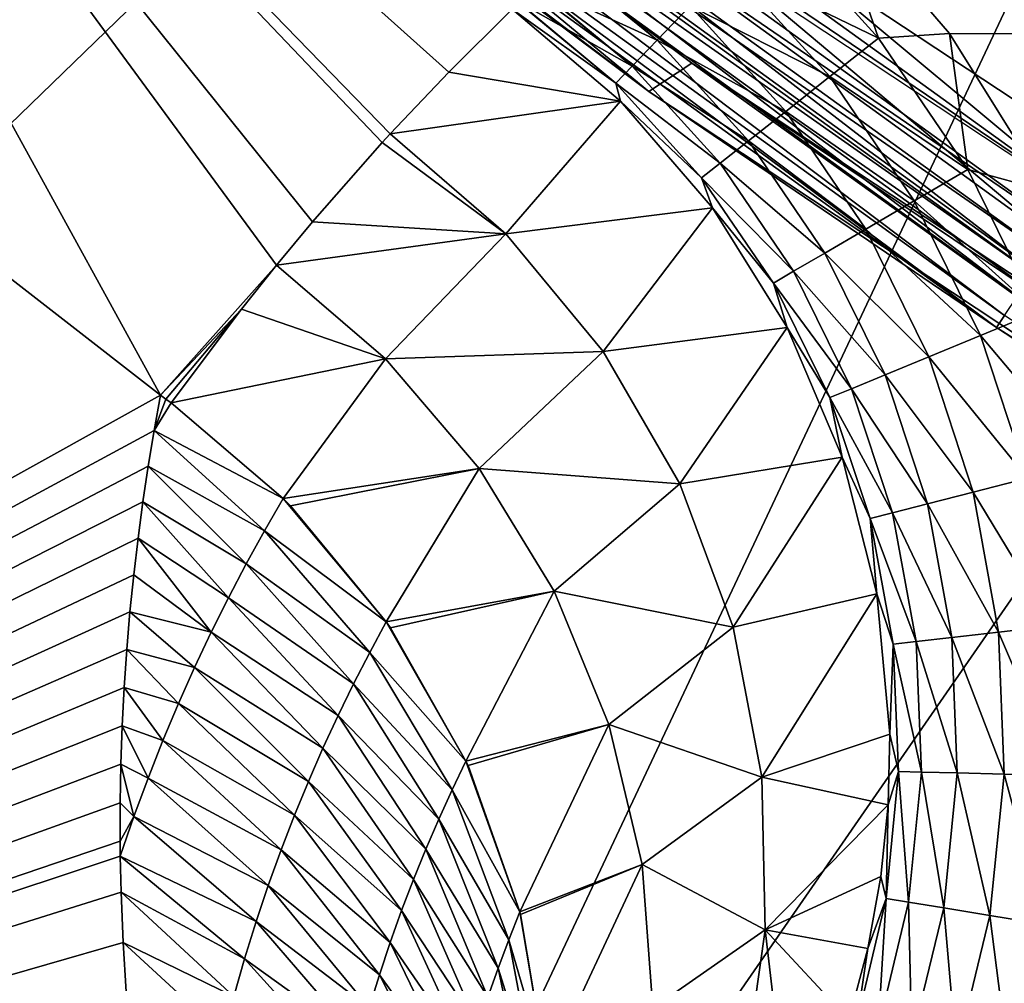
# Model space of a CAD drawing. Header units: millimetres. Extents: x -43.6 to 43.6, y -43.6 to 43.6.
# Tile 15 of 256: x -19.8 to -18.2, y -27.9 to -26.3. Entities that reach past the tile are written whole.
import ezdxf

# ---------------------------------------------------------------- set-up
doc = ezdxf.new("R2010")
doc.units = ezdxf.units.MM
doc.header["$LTSCALE"] = 52.148148
for name, color, linetype in [('151', 7, 'CONTINUOUS'), ('154', 7, 'CONTINUOUS'), ('157', 7, 'CONTINUOUS'), ('176', 7, 'CONTINUOUS'), ('31', 7, 'CONTINUOUS'), ('406', 7, 'CONTINUOUS'), ('407', 7, 'CONTINUOUS'), ('421', 7, 'CONTINUOUS'), ('69', 7, 'CONTINUOUS'), ('84', 7, 'CONTINUOUS'), ('95', 7, 'CONTINUOUS')]:
    doc.layers.add(name, color=color, linetype=linetype)

msp = doc.modelspace()

# ---------------------------------------------------------------- linework, layer by layer
at = {"layer": '151', "linetype": 'Continuous'}
for points in [[(-21.2868, -25.5995, 10.719), (-19.5865, -26.9227, 10.7187), (-22.9876, -28.8139, 23.9303), (-21.2868, -25.5995, 10.719)], [(-19.5865, -26.9227, 10.7187), (-19.5974, -26.9824, 10.9214), (-22.9876, -28.8139, 23.9303), (-19.5865, -26.9227, 10.7187)], [(-19.5974, -26.9824, 10.9214), (-19.6074, -27.0428, 11.1242), (-22.9876, -28.8139, 23.9303), (-19.5974, -26.9824, 10.9214)], [(-19.6074, -27.0428, 11.1242), (-19.6166, -27.1038, 11.327), (-22.9876, -28.8139, 23.9303), (-19.6074, -27.0428, 11.1242)], [(-19.6166, -27.1038, 11.327), (-19.6248, -27.1654, 11.5297), (-22.9876, -28.8139, 23.9303), (-19.6166, -27.1038, 11.327)], [(-19.6248, -27.1654, 11.5297), (-19.6321, -27.2276, 11.7325), (-22.9876, -28.8139, 23.9303), (-19.6248, -27.1654, 11.5297)], [(-19.6321, -27.2276, 11.7325), (-19.6385, -27.2906, 11.9358), (-22.9876, -28.8139, 23.9303), (-19.6321, -27.2276, 11.7325)], [(-19.6385, -27.2906, 11.9358), (-19.6439, -27.3544, 12.1394), (-22.9876, -28.8139, 23.9303), (-19.6385, -27.2906, 11.9358)], [(-19.6439, -27.3544, 12.1394), (-19.6484, -27.4188, 12.3427), (-22.9876, -28.8139, 23.9303), (-19.6439, -27.3544, 12.1394)], [(-19.6484, -27.4188, 12.3427), (-19.6517, -27.4838, 12.5456), (-22.9876, -28.8139, 23.9303), (-19.6484, -27.4188, 12.3427)], [(-19.6517, -27.4838, 12.5456), (-19.654, -27.5492, 12.7478), (-22.9876, -28.8139, 23.9303), (-19.6517, -27.4838, 12.5456)], [(-19.654, -27.5492, 12.7478), (-19.6552, -27.6146, 12.9475), (-22.9876, -28.8139, 23.9303), (-19.654, -27.5492, 12.7478)], [(-19.6552, -27.6146, 12.9475), (-19.6553, -27.68, 13.1452), (-22.9876, -28.8139, 23.9303), (-19.6552, -27.6146, 12.9475)], [(-19.6553, -27.68, 13.1452), (-19.655, -27.7052, 13.2207), (-22.9876, -28.8139, 23.9303), (-19.6553, -27.68, 13.1452)], [(-19.655, -27.7052, 13.2207), (-19.6537, -27.7667, 13.4038), (-22.9876, -28.8139, 23.9303), (-19.655, -27.7052, 13.2207)], [(-19.6537, -27.7667, 13.4038), (-19.6502, -27.852, 13.6544), (-22.9876, -28.8139, 23.9303), (-19.6537, -27.7667, 13.4038)], [(-19.6502, -27.852, 13.6544), (-19.645, -27.9358, 13.897), (-22.9876, -28.8139, 23.9303), (-19.6502, -27.852, 13.6544)]]:
    msp.add_3dface(points, dxfattribs=at)
at = {"layer": '154', "color": 2, "linetype": 'Continuous'}
for points in [[(-20.159, -20.9026, 2.3697), (-23.3229, -26.631, 25.9303), (-19.3828, -21.6242, 2.3697), (-20.159, -20.9026, 2.3697)], [(-19.3828, -21.6242, 2.3697), (-23.3229, -26.631, 25.9303), (-18.5805, -22.3173, 2.3697), (-19.3828, -21.6242, 2.3697)], [(-23.3229, -26.631, 25.9303), (-21.5317, -28.099, 25.9303), (-18.5805, -22.3173, 2.3697), (-23.3229, -26.631, 25.9303)], [(-18.5805, -22.3173, 2.3697), (-21.5317, -28.099, 25.9303), (-17.7534, -22.9808, 2.3697), (-18.5805, -22.3173, 2.3697)], [(-17.7534, -22.9808, 2.3697), (-21.5317, -28.099, 25.9303), (-16.9026, -23.6137, 2.3697), (-17.7534, -22.9808, 2.3697)], [(-21.5317, -28.099, 25.9303), (-19.6484, -29.4468, 25.9303), (-16.9026, -23.6137, 2.3697), (-21.5317, -28.099, 25.9303)], [(-16.9026, -23.6137, 2.3697), (-19.6484, -29.4468, 25.9303), (-16.0293, -24.215, 2.3697), (-16.9026, -23.6137, 2.3697)], [(-19.6484, -29.4468, 25.9303), (-17.6817, -30.668, 25.9303), (-16.0293, -24.215, 2.3697), (-19.6484, -29.4468, 25.9303)]]:
    msp.add_3dface(points, dxfattribs=at)
at = {"layer": '157', "color": 1, "linetype": 'Continuous'}
for points in [[(-18.7459, -25.0412, -15), (-16.9117, -26.3148, -15), (-18.6966, -25.8622, -15), (-18.7459, -25.0412, -15)], [(-18.6966, -25.8622, -15), (-16.9117, -26.3148, -15), (-18.4536, -26.0684, -15), (-18.6966, -25.8622, -15)], [(-18.4536, -26.0684, -15), (-16.9117, -26.3148, -15), (-18.2466, -26.3084, -15), (-18.4536, -26.0684, -15)], [(-18.2466, -26.3084, -15), (-16.9117, -26.3148, -15), (-18.0794, -26.5769, -15), (-18.2466, -26.3084, -15)]]:
    msp.add_3dface(points, dxfattribs=at)
at = {"layer": '176', "linetype": 'Continuous'}
for points in [[(-19.5865, -26.9227, 10.7187), (-21.2868, -25.5995, 10.719), (-20.6542, -24.9792, -14.5174), (-19.5865, -26.9227, 10.7187)], [(-19.5865, -26.9227, 10.7187), (-20.6542, -24.9792, -14.5174), (-19.3897, -26.7015, 2.2802), (-19.5865, -26.9227, 10.7187)], [(-19.3287, -26.6282, -0.443), (-19.3897, -26.7015, 2.2802), (-20.6542, -24.9792, -14.5174), (-19.3287, -26.6282, -0.443)], [(-19.2105, -26.4936, -5.5517), (-19.3287, -26.6282, -0.443), (-20.6542, -24.9792, -14.5174), (-19.2105, -26.4936, -5.5517)], [(-19.1965, -26.4785, -6.1364), (-19.2105, -26.4936, -5.5517), (-20.6542, -24.9792, -14.5174), (-19.1965, -26.4785, -6.1364)], [(-19.0971, -26.3737, -10.2365), (-19.1965, -26.4785, -6.1364), (-20.6542, -24.9792, -14.5174), (-19.0971, -26.3737, -10.2365)], [(-18.9894, -26.2671, -14.5174), (-19.0971, -26.3737, -10.2365), (-20.6542, -24.9792, -14.5174), (-18.9894, -26.2671, -14.5174)], [(-19.3897, -26.7015, 2.2802), (-19.4494, -26.7765, 5.024), (-19.5865, -26.9227, 10.7187), (-19.3897, -26.7015, 2.2802)], [(-19.5775, -26.9292, 10.7185), (-19.5865, -26.9227, 10.7187), (-19.4494, -26.7765, 5.024), (-19.5775, -26.9292, 10.7185)], [(-19.5686, -26.9357, 10.7179), (-19.5775, -26.9292, 10.7185), (-19.4494, -26.7765, 5.024), (-19.5686, -26.9357, 10.7179)]]:
    msp.add_3dface(points, dxfattribs=at)
at = {"layer": '31', "color": 40, "linetype": 'Continuous', "true_color": 0xffde00}
msp.add_3dface([(-18.5395, -26.1547, -20.2), (-17.523, -21.9727, -20.2), (-16.7668, -27.325, -20.2), (-18.5395, -26.1547, -20.2)], dxfattribs=at)
at = {"layer": '406', "linetype": 'Continuous'}
for points in [[(-19.5974, -26.9824, 10.9214), (-19.5865, -26.9227, 10.7187), (-19.5775, -26.9292, 10.7185), (-19.5974, -26.9824, 10.9214)], [(-19.5974, -26.9824, 10.9214), (-19.5775, -26.9292, 10.7185), (-19.5686, -26.9357, 10.7179), (-19.5974, -26.9824, 10.9214)], [(-19.5974, -26.9824, 10.9214), (-19.5686, -26.9357, 10.7179), (-19.3783, -27.098, 10.6984), (-19.5974, -26.9824, 10.9214)], [(-19.6074, -27.0428, 11.1242), (-19.5974, -26.9824, 10.9214), (-19.4102, -27.1531, 10.9506), (-19.6074, -27.0428, 11.1242)], [(-19.4102, -27.1531, 10.9506), (-19.5974, -26.9824, 10.9214), (-19.3783, -27.098, 10.6984), (-19.4102, -27.1531, 10.9506)], [(-19.6166, -27.1038, 11.327), (-19.6074, -27.0428, 11.1242), (-19.4412, -27.2092, 11.2026), (-19.6166, -27.1038, 11.327)], [(-19.4412, -27.2092, 11.2026), (-19.6074, -27.0428, 11.1242), (-19.4102, -27.1531, 10.9506), (-19.4412, -27.2092, 11.2026)], [(-19.6248, -27.1654, 11.5297), (-19.6166, -27.1038, 11.327), (-19.4714, -27.2666, 11.4547), (-19.6248, -27.1654, 11.5297)], [(-19.4714, -27.2666, 11.4547), (-19.6166, -27.1038, 11.327), (-19.4412, -27.2092, 11.2026), (-19.4714, -27.2666, 11.4547)], [(-19.4102, -27.1531, 10.9506), (-19.3783, -27.098, 10.6984), (-19.2033, -27.3076, 10.6707), (-19.4102, -27.1531, 10.9506)], [(-19.2033, -27.3076, 10.6707), (-19.3783, -27.098, 10.6984), (-19.366, -27.1105, 10.6968), (-19.2033, -27.3076, 10.6707)], [(-19.4412, -27.2092, 11.2026), (-19.4102, -27.1531, 10.9506), (-19.2314, -27.3595, 10.9242), (-19.4412, -27.2092, 11.2026)], [(-19.2314, -27.3595, 10.9242), (-19.4102, -27.1531, 10.9506), (-19.2033, -27.3076, 10.6707), (-19.2314, -27.3595, 10.9242)], [(-19.6321, -27.2276, 11.7325), (-19.6248, -27.1654, 11.5297), (-19.5006, -27.3252, 11.7068), (-19.6321, -27.2276, 11.7325)], [(-19.5006, -27.3252, 11.7068), (-19.6248, -27.1654, 11.5297), (-19.4714, -27.2666, 11.4547), (-19.5006, -27.3252, 11.7068)], [(-19.4714, -27.2666, 11.4547), (-19.4412, -27.2092, 11.2026), (-19.2588, -27.4125, 11.1776), (-19.4714, -27.2666, 11.4547)], [(-19.2588, -27.4125, 11.1776), (-19.4412, -27.2092, 11.2026), (-19.2314, -27.3595, 10.9242), (-19.2588, -27.4125, 11.1776)], [(-19.6385, -27.2906, 11.9358), (-19.6321, -27.2276, 11.7325), (-19.5006, -27.3252, 11.7068), (-19.6385, -27.2906, 11.9358)], [(-19.5006, -27.3252, 11.7068), (-19.4714, -27.2666, 11.4547), (-19.2852, -27.4667, 11.4309), (-19.5006, -27.3252, 11.7068)], [(-19.2852, -27.4667, 11.4309), (-19.4714, -27.2666, 11.4547), (-19.2588, -27.4125, 11.1776), (-19.2852, -27.4667, 11.4309)], [(-19.6439, -27.3544, 12.1394), (-19.6385, -27.2906, 11.9358), (-19.5289, -27.3851, 11.9589), (-19.6439, -27.3544, 12.1394)], [(-19.5289, -27.3851, 11.9589), (-19.6385, -27.2906, 11.9358), (-19.5006, -27.3252, 11.7068), (-19.5289, -27.3851, 11.9589)], [(-19.2314, -27.3595, 10.9242), (-19.2033, -27.3076, 10.6707), (-19.068, -27.5439, 10.6373), (-19.2314, -27.3595, 10.9242)], [(-19.068, -27.5439, 10.6373), (-19.2033, -27.3076, 10.6707), (-19.1962, -27.3178, 10.6693), (-19.068, -27.5439, 10.6373)], [(-19.5289, -27.3851, 11.9589), (-19.5006, -27.3252, 11.7068), (-19.3108, -27.5219, 11.6843), (-19.5289, -27.3851, 11.9589)], [(-19.3108, -27.5219, 11.6843), (-19.5006, -27.3252, 11.7068), (-19.2852, -27.4667, 11.4309), (-19.3108, -27.5219, 11.6843)], [(-19.6484, -27.4188, 12.3427), (-19.6439, -27.3544, 12.1394), (-19.5563, -27.4463, 12.2111), (-19.6484, -27.4188, 12.3427)], [(-19.5563, -27.4463, 12.2111), (-19.6439, -27.3544, 12.1394), (-19.5289, -27.3851, 11.9589), (-19.5563, -27.4463, 12.2111)], [(-19.2588, -27.4125, 11.1776), (-19.2314, -27.3595, 10.9242), (-19.0915, -27.5928, 10.8883), (-19.2588, -27.4125, 11.1776)], [(-19.0915, -27.5928, 10.8883), (-19.2314, -27.3595, 10.9242), (-19.068, -27.5439, 10.6373), (-19.0915, -27.5928, 10.8883)], [(-19.5563, -27.4463, 12.2111), (-19.5289, -27.3851, 11.9589), (-19.3355, -27.5784, 11.9376), (-19.5563, -27.4463, 12.2111)], [(-19.3355, -27.5784, 11.9376), (-19.5289, -27.3851, 11.9589), (-19.3108, -27.5219, 11.6843), (-19.3355, -27.5784, 11.9376)], [(-19.6517, -27.4838, 12.5456), (-19.6484, -27.4188, 12.3427), (-19.5826, -27.5088, 12.4633), (-19.6517, -27.4838, 12.5456)], [(-19.5826, -27.5088, 12.4633), (-19.6484, -27.4188, 12.3427), (-19.5563, -27.4463, 12.2111), (-19.5826, -27.5088, 12.4633)], [(-19.2852, -27.4667, 11.4309), (-19.2588, -27.4125, 11.1776), (-19.1142, -27.6426, 11.1393), (-19.2852, -27.4667, 11.4309)], [(-19.1142, -27.6426, 11.1393), (-19.2588, -27.4125, 11.1776), (-19.0915, -27.5928, 10.8883), (-19.1142, -27.6426, 11.1393)], [(-19.5826, -27.5088, 12.4633), (-19.5563, -27.4463, 12.2111), (-19.3593, -27.636, 12.1909), (-19.5826, -27.5088, 12.4633)], [(-19.3593, -27.636, 12.1909), (-19.5563, -27.4463, 12.2111), (-19.3355, -27.5784, 11.9376), (-19.3593, -27.636, 12.1909)], [(-19.3108, -27.5219, 11.6843), (-19.2852, -27.4667, 11.4309), (-19.1361, -27.6933, 11.3901), (-19.3108, -27.5219, 11.6843)], [(-19.1361, -27.6933, 11.3901), (-19.2852, -27.4667, 11.4309), (-19.1142, -27.6426, 11.1393), (-19.1361, -27.6933, 11.3901)], [(-19.654, -27.5492, 12.7478), (-19.6517, -27.4838, 12.5456), (-19.6079, -27.5727, 12.7155), (-19.654, -27.5492, 12.7478)], [(-19.6079, -27.5727, 12.7155), (-19.6517, -27.4838, 12.5456), (-19.5826, -27.5088, 12.4633), (-19.6079, -27.5727, 12.7155)], [(-19.6079, -27.5727, 12.7155), (-19.5826, -27.5088, 12.4633), (-19.382, -27.6949, 12.4442), (-19.6079, -27.5727, 12.7155)], [(-19.382, -27.6949, 12.4442), (-19.5826, -27.5088, 12.4633), (-19.3593, -27.636, 12.1909), (-19.382, -27.6949, 12.4442)], [(-19.3355, -27.5784, 11.9376), (-19.3108, -27.5219, 11.6843), (-19.1572, -27.7451, 11.641), (-19.3355, -27.5784, 11.9376)], [(-19.1572, -27.7451, 11.641), (-19.3108, -27.5219, 11.6843), (-19.1361, -27.6933, 11.3901), (-19.1572, -27.7451, 11.641)], [(-19.6552, -27.6146, 12.9475), (-19.654, -27.5492, 12.7478), (-19.632, -27.6381, 12.9677), (-19.6552, -27.6146, 12.9475)], [(-19.632, -27.6381, 12.9677), (-19.654, -27.5492, 12.7478), (-19.6079, -27.5727, 12.7155), (-19.632, -27.6381, 12.9677)], [(-19.0915, -27.5928, 10.8883), (-19.068, -27.5439, 10.6373), (-18.9763, -27.7997, 10.5992), (-19.0915, -27.5928, 10.8883)], [(-18.9763, -27.7997, 10.5992), (-19.068, -27.5439, 10.6373), (-19.0645, -27.5514, 10.6362), (-18.9763, -27.7997, 10.5992)], [(-19.632, -27.6381, 12.9677), (-19.6079, -27.5727, 12.7155), (-19.4038, -27.7551, 12.6975), (-19.632, -27.6381, 12.9677)], [(-19.4038, -27.7551, 12.6975), (-19.6079, -27.5727, 12.7155), (-19.382, -27.6949, 12.4442), (-19.4038, -27.7551, 12.6975)], [(-19.3593, -27.636, 12.1909), (-19.3355, -27.5784, 11.9376), (-19.1774, -27.7979, 11.8917), (-19.3593, -27.636, 12.1909)], [(-19.1774, -27.7979, 11.8917), (-19.3355, -27.5784, 11.9376), (-19.1572, -27.7451, 11.641), (-19.1774, -27.7979, 11.8917)], [(-19.1142, -27.6426, 11.1393), (-19.0915, -27.5928, 10.8883), (-18.9953, -27.8473, 10.853), (-19.1142, -27.6426, 11.1393)], [(-18.9953, -27.8473, 10.853), (-19.0915, -27.5928, 10.8883), (-18.9763, -27.7997, 10.5992), (-18.9953, -27.8473, 10.853)], [(-19.6553, -27.68, 13.1452), (-19.6552, -27.6146, 12.9475), (-19.632, -27.6381, 12.9677), (-19.6553, -27.68, 13.1452)], [(-19.655, -27.7052, 13.2207), (-19.6553, -27.68, 13.1452), (-19.632, -27.6381, 12.9677), (-19.655, -27.7052, 13.2207)], [(-19.655, -27.7052, 13.2207), (-19.632, -27.6381, 12.9677), (-19.4244, -27.8166, 12.9507), (-19.655, -27.7052, 13.2207)], [(-19.4244, -27.8166, 12.9507), (-19.632, -27.6381, 12.9677), (-19.4038, -27.7551, 12.6975), (-19.4244, -27.8166, 12.9507)], [(-19.382, -27.6949, 12.4442), (-19.3593, -27.636, 12.1909), (-19.1966, -27.8518, 12.1425), (-19.382, -27.6949, 12.4442)], [(-19.1966, -27.8518, 12.1425), (-19.3593, -27.636, 12.1909), (-19.1774, -27.7979, 11.8917), (-19.1966, -27.8518, 12.1425)], [(-19.1361, -27.6933, 11.3901), (-19.1142, -27.6426, 11.1393), (-19.0134, -27.8957, 11.1067), (-19.1361, -27.6933, 11.3901)], [(-19.0134, -27.8957, 11.1067), (-19.1142, -27.6426, 11.1393), (-18.9953, -27.8473, 10.853), (-19.0134, -27.8957, 11.1067)], [(-19.6537, -27.7667, 13.4038), (-19.655, -27.7052, 13.2207), (-19.4439, -27.8795, 13.204), (-19.6537, -27.7667, 13.4038)], [(-19.4439, -27.8795, 13.204), (-19.655, -27.7052, 13.2207), (-19.4244, -27.8166, 12.9507), (-19.4439, -27.8795, 13.204)], [(-19.4038, -27.7551, 12.6975), (-19.382, -27.6949, 12.4442), (-19.215, -27.9068, 12.3931), (-19.4038, -27.7551, 12.6975)], [(-19.215, -27.9068, 12.3931), (-19.382, -27.6949, 12.4442), (-19.1966, -27.8518, 12.1425), (-19.215, -27.9068, 12.3931)], [(-19.1572, -27.7451, 11.641), (-19.1361, -27.6933, 11.3901), (-19.0307, -27.9451, 11.3603), (-19.1572, -27.7451, 11.641)], [(-19.0307, -27.9451, 11.3603), (-19.1361, -27.6933, 11.3901), (-19.0134, -27.8957, 11.1067), (-19.0307, -27.9451, 11.3603)], [(-19.4244, -27.8166, 12.9507), (-19.4038, -27.7551, 12.6975), (-19.2323, -27.9629, 12.6437), (-19.4244, -27.8166, 12.9507)], [(-19.2323, -27.9629, 12.6437), (-19.4038, -27.7551, 12.6975), (-19.215, -27.9068, 12.3931), (-19.2323, -27.9629, 12.6437)], [(-19.1774, -27.7979, 11.8917), (-19.1572, -27.7451, 11.641), (-19.0471, -27.9953, 11.6138), (-19.1774, -27.7979, 11.8917)], [(-19.0471, -27.9953, 11.6138), (-19.1572, -27.7451, 11.641), (-19.0307, -27.9451, 11.3603), (-19.0471, -27.9953, 11.6138)], [(-19.6502, -27.852, 13.6544), (-19.6537, -27.7667, 13.4038), (-19.4623, -27.9438, 13.4572), (-19.6502, -27.852, 13.6544)], [(-19.4623, -27.9438, 13.4572), (-19.6537, -27.7667, 13.4038), (-19.4439, -27.8795, 13.204), (-19.4623, -27.9438, 13.4572)], [(-19.1966, -27.8518, 12.1425), (-19.1774, -27.7979, 11.8917), (-19.0627, -28.0465, 11.8672), (-19.1966, -27.8518, 12.1425)], [(-19.0627, -28.0465, 11.8672), (-19.1774, -27.7979, 11.8917), (-19.0471, -27.9953, 11.6138), (-19.0627, -28.0465, 11.8672)], [(-18.9953, -27.8473, 10.853), (-18.9763, -27.7997, 10.5992), (-18.931, -28.067, 10.5575), (-18.9953, -27.8473, 10.853)], [(-18.931, -28.067, 10.5575), (-18.9763, -27.7997, 10.5992), (-18.9751, -27.8044, 10.5985), (-18.931, -28.067, 10.5575)], [(-19.4439, -27.8795, 13.204), (-19.4244, -27.8166, 12.9507), (-19.2486, -28.0201, 12.8942), (-19.4439, -27.8795, 13.204)], [(-19.2486, -28.0201, 12.8942), (-19.4244, -27.8166, 12.9507), (-19.2323, -27.9629, 12.6437), (-19.2486, -28.0201, 12.8942)], [(-19.645, -27.9358, 13.897), (-19.6502, -27.852, 13.6544), (-19.4793, -28.0096, 13.7104), (-19.645, -27.9358, 13.897)], [(-19.4793, -28.0096, 13.7104), (-19.6502, -27.852, 13.6544), (-19.4623, -27.9438, 13.4572), (-19.4793, -28.0096, 13.7104)], [(-19.215, -27.9068, 12.3931), (-19.1966, -27.8518, 12.1425), (-19.0772, -28.0986, 12.1205), (-19.215, -27.9068, 12.3931)], [(-19.0772, -28.0986, 12.1205), (-19.1966, -27.8518, 12.1425), (-19.0627, -28.0465, 11.8672), (-19.0772, -28.0986, 12.1205)], [(-19.0134, -27.8957, 11.1067), (-18.9953, -27.8473, 10.853), (-18.9449, -28.1139, 10.8122), (-19.0134, -27.8957, 11.1067)], [(-18.9449, -28.1139, 10.8122), (-18.9953, -27.8473, 10.853), (-18.931, -28.067, 10.5575), (-18.9449, -28.1139, 10.8122)], [(-19.4623, -27.9438, 13.4572), (-19.4439, -27.8795, 13.204), (-19.2639, -28.0786, 13.1447), (-19.4623, -27.9438, 13.4572)], [(-19.2639, -28.0786, 13.1447), (-19.4439, -27.8795, 13.204), (-19.2486, -28.0201, 12.8942), (-19.2639, -28.0786, 13.1447)], [(-19.2323, -27.9629, 12.6437), (-19.215, -27.9068, 12.3931), (-19.0909, -28.1518, 12.3736), (-19.2323, -27.9629, 12.6437)], [(-19.0909, -28.1518, 12.3736), (-19.215, -27.9068, 12.3931), (-19.0772, -28.0986, 12.1205), (-19.0909, -28.1518, 12.3736)], [(-19.0307, -27.9451, 11.3603), (-19.0134, -27.8957, 11.1067), (-18.958, -28.1615, 11.0667), (-19.0307, -27.9451, 11.3603)], [(-18.958, -28.1615, 11.0667), (-19.0134, -27.8957, 11.1067), (-18.9449, -28.1139, 10.8122), (-18.958, -28.1615, 11.0667)]]:
    msp.add_3dface(points, dxfattribs=at)
at = {"layer": '407', "linetype": 'Continuous'}
for points in [[(-19.0971, -26.3737, -10.2365), (-18.9894, -26.2671, -14.5174), (-18.8056, -26.4231, -14.5178), (-19.0971, -26.3737, -10.2365)], [(-19.1965, -26.4785, -6.1364), (-19.0971, -26.3737, -10.2365), (-18.8056, -26.4231, -14.5178), (-19.1965, -26.4785, -6.1364)], [(-19.0004, -26.6484, -6.1146), (-19.1965, -26.4785, -6.1364), (-18.8056, -26.4231, -14.5178), (-19.0004, -26.6484, -6.1146)], [(-18.6491, -26.6045, -14.5176), (-19.0004, -26.6484, -6.1146), (-18.8056, -26.4231, -14.5178), (-18.6491, -26.6045, -14.5176)], [(-19.2105, -26.4936, -5.5517), (-19.1965, -26.4785, -6.1364), (-19.0004, -26.6484, -6.1146), (-19.2105, -26.4936, -5.5517)], [(-19.3287, -26.6282, -0.443), (-19.2105, -26.4936, -5.5517), (-19.0004, -26.6484, -6.1146), (-19.3287, -26.6282, -0.443)], [(-18.8348, -26.8483, -6.1158), (-19.0004, -26.6484, -6.1146), (-18.6491, -26.6045, -14.5176), (-18.8348, -26.8483, -6.1158)], [(-18.5227, -26.8076, -14.5171), (-18.8348, -26.8483, -6.1158), (-18.6491, -26.6045, -14.5176), (-18.5227, -26.8076, -14.5171)], [(-19.3897, -26.7015, 2.2802), (-19.3287, -26.6282, -0.443), (-19.0004, -26.6484, -6.1146), (-19.3897, -26.7015, 2.2802)], [(-19.3897, -26.7015, 2.2802), (-19.0004, -26.6484, -6.1146), (-19.2045, -26.8608, 2.3055), (-19.3897, -26.7015, 2.2802)], [(-19.0004, -26.6484, -6.1146), (-18.8348, -26.8483, -6.1158), (-19.2045, -26.8608, 2.3055), (-19.0004, -26.6484, -6.1146)], [(-19.4494, -26.7765, 5.024), (-19.3897, -26.7015, 2.2802), (-19.2045, -26.8608, 2.3055), (-19.4494, -26.7765, 5.024)], [(-19.5686, -26.9357, 10.7179), (-19.4494, -26.7765, 5.024), (-19.2045, -26.8608, 2.3055), (-19.5686, -26.9357, 10.7179)], [(-18.7048, -27.073, -6.1185), (-18.8348, -26.8483, -6.1158), (-18.5227, -26.8076, -14.5171), (-18.7048, -27.073, -6.1185)], [(-18.429, -27.0278, -14.5161), (-18.7048, -27.073, -6.1185), (-18.5227, -26.8076, -14.5171), (-18.429, -27.0278, -14.5161)], [(-18.8348, -26.8483, -6.1158), (-19.0458, -27.0469, 2.304), (-19.2045, -26.8608, 2.3055), (-18.8348, -26.8483, -6.1158)], [(-18.8348, -26.8483, -6.1158), (-18.7048, -27.073, -6.1185), (-19.0458, -27.0469, 2.304), (-18.8348, -26.8483, -6.1158)], [(-19.3783, -27.098, 10.6984), (-19.5686, -26.9357, 10.7179), (-19.2045, -26.8608, 2.3055), (-19.3783, -27.098, 10.6984)], [(-19.0458, -27.0469, 2.304), (-19.3783, -27.098, 10.6984), (-19.2045, -26.8608, 2.3055), (-19.0458, -27.0469, 2.304)], [(-18.6141, -27.3163, -6.1226), (-18.7048, -27.073, -6.1185), (-18.429, -27.0278, -14.5161), (-18.6141, -27.3163, -6.1226)], [(-18.3704, -27.2597, -14.5148), (-18.6141, -27.3163, -6.1226), (-18.429, -27.0278, -14.5161), (-18.3704, -27.2597, -14.5148)], [(-19.366, -27.1105, 10.6968), (-19.3783, -27.098, 10.6984), (-19.0458, -27.0469, 2.304), (-19.366, -27.1105, 10.6968)], [(-19.2033, -27.3076, 10.6707), (-19.366, -27.1105, 10.6968), (-19.0458, -27.0469, 2.304), (-19.2033, -27.3076, 10.6707)], [(-18.9184, -27.2555, 2.3011), (-19.2033, -27.3076, 10.6707), (-19.0458, -27.0469, 2.304), (-18.9184, -27.2555, 2.3011)], [(-18.7048, -27.073, -6.1185), (-18.9184, -27.2555, 2.3011), (-19.0458, -27.0469, 2.304), (-18.7048, -27.073, -6.1185)], [(-18.7048, -27.073, -6.1185), (-18.6141, -27.3163, -6.1226), (-18.9184, -27.2555, 2.3011), (-18.7048, -27.073, -6.1185)], [(-19.1962, -27.3178, 10.6693), (-19.2033, -27.3076, 10.6707), (-18.9184, -27.2555, 2.3011), (-19.1962, -27.3178, 10.6693)], [(-19.068, -27.5439, 10.6373), (-19.1962, -27.3178, 10.6693), (-18.9184, -27.2555, 2.3011), (-19.068, -27.5439, 10.6373)], [(-18.8254, -27.4816, 2.2971), (-19.068, -27.5439, 10.6373), (-18.9184, -27.2555, 2.3011), (-18.8254, -27.4816, 2.2971)], [(-18.6141, -27.3163, -6.1226), (-18.8254, -27.4816, 2.2971), (-18.9184, -27.2555, 2.3011), (-18.6141, -27.3163, -6.1226)], [(-18.5653, -27.5712, -6.1279), (-18.6141, -27.3163, -6.1226), (-18.3704, -27.2597, -14.5148), (-18.5653, -27.5712, -6.1279)], [(-18.3481, -27.4983, -14.5131), (-18.5653, -27.5712, -6.1279), (-18.3704, -27.2597, -14.5148), (-18.3481, -27.4983, -14.5131)], [(-18.6141, -27.3163, -6.1226), (-18.5653, -27.5712, -6.1279), (-18.8254, -27.4816, 2.2971), (-18.6141, -27.3163, -6.1226)], [(-19.0645, -27.5514, 10.6362), (-19.068, -27.5439, 10.6373), (-18.8254, -27.4816, 2.2971), (-19.0645, -27.5514, 10.6362)], [(-18.9763, -27.7997, 10.5992), (-19.0645, -27.5514, 10.6362), (-18.8254, -27.4816, 2.2971), (-18.9763, -27.7997, 10.5992)], [(-18.769, -27.7195, 2.2919), (-18.9763, -27.7997, 10.5992), (-18.8254, -27.4816, 2.2971), (-18.769, -27.7195, 2.2919)], [(-18.5653, -27.5712, -6.1279), (-18.769, -27.7195, 2.2919), (-18.8254, -27.4816, 2.2971), (-18.5653, -27.5712, -6.1279)], [(-18.3509, -27.6181, -14.5122), (-18.5653, -27.5712, -6.1279), (-18.3481, -27.4983, -14.5131), (-18.3509, -27.6181, -14.5122)], [(-18.5653, -27.5712, -6.1279), (-18.5597, -27.8307, -6.1345), (-18.769, -27.7195, 2.2919), (-18.5653, -27.5712, -6.1279)], [(-18.5597, -27.8307, -6.1345), (-18.5653, -27.5712, -6.1279), (-18.3509, -27.6181, -14.5122), (-18.5597, -27.8307, -6.1345)], [(-18.3632, -27.7397, -14.5111), (-18.5597, -27.8307, -6.1345), (-18.3509, -27.6181, -14.5122), (-18.3632, -27.7397, -14.5111)], [(-18.9751, -27.8044, 10.5985), (-18.9763, -27.7997, 10.5992), (-18.769, -27.7195, 2.2919), (-18.9751, -27.8044, 10.5985)], [(-18.931, -28.067, 10.5575), (-18.9751, -27.8044, 10.5985), (-18.769, -27.7195, 2.2919), (-18.931, -28.067, 10.5575)], [(-18.7508, -27.9633, 2.2857), (-18.931, -28.067, 10.5575), (-18.769, -27.7195, 2.2919), (-18.7508, -27.9633, 2.2857)], [(-18.5597, -27.8307, -6.1345), (-18.7508, -27.9633, 2.2857), (-18.769, -27.7195, 2.2919), (-18.5597, -27.8307, -6.1345)], [(-18.3856, -27.8623, -14.5099), (-18.5597, -27.8307, -6.1345), (-18.3632, -27.7397, -14.5111), (-18.3856, -27.8623, -14.5099)], [(-18.5597, -27.8307, -6.1345), (-18.5959, -28.0864, -6.2208), (-18.7508, -27.9633, 2.2857), (-18.5597, -27.8307, -6.1345)], [(-18.5341, -28.0485, -9.1361), (-18.5959, -28.0864, -6.2208), (-18.5597, -27.8307, -6.1345), (-18.5341, -28.0485, -9.1361)], [(-18.418, -27.9836, -14.5087), (-18.5341, -28.0485, -9.1361), (-18.5597, -27.8307, -6.1345), (-18.418, -27.9836, -14.5087)], [(-18.418, -27.9836, -14.5087), (-18.5597, -27.8307, -6.1345), (-18.3856, -27.8623, -14.5099), (-18.418, -27.9836, -14.5087)]]:
    msp.add_3dface(points, dxfattribs=at)
at = {"layer": '421', "linetype": 'Continuous'}
for points in [[(-18.4536, -26.0684, -15), (-18.3673, -26.3162, -14.9897), (-18.5485, -26.1165, -14.9898), (-18.4536, -26.0684, -15)], [(-18.4536, -26.0684, -15), (-18.2466, -26.3084, -15), (-18.3673, -26.3162, -14.9897), (-18.4536, -26.0684, -15)], [(-18.3673, -26.3162, -14.9897), (-18.6215, -26.1926, -14.9555), (-18.5485, -26.1165, -14.9898), (-18.3673, -26.3162, -14.9897)], [(-18.9566, -26.2218, -14.7304), (-18.9221, -26.174, -14.8192), (-18.7431, -26.3195, -14.8227), (-18.9566, -26.2218, -14.7304)], [(-18.9221, -26.174, -14.8192), (-18.9205, -26.1718, -14.8225), (-18.7431, -26.3195, -14.8227), (-18.9221, -26.174, -14.8192)], [(-18.7431, -26.3195, -14.8227), (-18.9205, -26.1718, -14.8225), (-18.6874, -26.2614, -14.8989), (-18.7431, -26.3195, -14.8227)], [(-18.4501, -26.3815, -14.9555), (-18.6874, -26.2614, -14.8989), (-18.6215, -26.1926, -14.9555), (-18.4501, -26.3815, -14.9555)], [(-18.4501, -26.3815, -14.9555), (-18.6215, -26.1926, -14.9555), (-18.3673, -26.3162, -14.9897), (-18.4501, -26.3815, -14.9555)], [(-18.9799, -26.2541, -14.627), (-18.9574, -26.2229, -14.7277), (-18.7859, -26.364, -14.7307), (-18.9799, -26.2541, -14.627)], [(-18.9574, -26.2229, -14.7277), (-18.9566, -26.2218, -14.7304), (-18.7859, -26.364, -14.7307), (-18.9574, -26.2229, -14.7277)], [(-18.7859, -26.364, -14.7307), (-18.9566, -26.2218, -14.7304), (-18.7431, -26.3195, -14.8227), (-18.7859, -26.364, -14.7307)], [(-18.9894, -26.2671, -14.5174), (-18.9802, -26.2544, -14.6253), (-18.8135, -26.3928, -14.6273), (-18.9894, -26.2671, -14.5174)], [(-18.8056, -26.4231, -14.5178), (-18.9894, -26.2671, -14.5174), (-18.8135, -26.3928, -14.6273), (-18.8056, -26.4231, -14.5178)], [(-18.9802, -26.2544, -14.6253), (-18.9799, -26.2541, -14.627), (-18.8135, -26.3928, -14.6273), (-18.9802, -26.2544, -14.6253)], [(-18.8135, -26.3928, -14.6273), (-18.9799, -26.2541, -14.627), (-18.7859, -26.364, -14.7307), (-18.8135, -26.3928, -14.6273)], [(-18.5249, -26.4405, -14.8989), (-18.7431, -26.3195, -14.8227), (-18.6874, -26.2614, -14.8989), (-18.5249, -26.4405, -14.8989)], [(-18.5249, -26.4405, -14.8989), (-18.6874, -26.2614, -14.8989), (-18.4501, -26.3815, -14.9555), (-18.5249, -26.4405, -14.8989)], [(-18.2157, -26.5392, -14.9897), (-18.4501, -26.3815, -14.9555), (-18.3673, -26.3162, -14.9897), (-18.2157, -26.5392, -14.9897)], [(-18.2466, -26.3084, -15), (-18.2157, -26.5392, -14.9897), (-18.3673, -26.3162, -14.9897), (-18.2466, -26.3084, -15)], [(-18.2466, -26.3084, -15), (-18.0794, -26.5769, -15), (-18.2157, -26.5392, -14.9897), (-18.2466, -26.3084, -15)], [(-18.5881, -26.4904, -14.8227), (-18.7859, -26.364, -14.7307), (-18.7431, -26.3195, -14.8227), (-18.5881, -26.4904, -14.8227)], [(-18.5881, -26.4904, -14.8227), (-18.7431, -26.3195, -14.8227), (-18.5249, -26.4405, -14.8989), (-18.5881, -26.4904, -14.8227)], [(-18.6365, -26.5286, -14.7306), (-18.8135, -26.3928, -14.6273), (-18.7859, -26.364, -14.7307), (-18.6365, -26.5286, -14.7306)], [(-18.6365, -26.5286, -14.7306), (-18.7859, -26.364, -14.7307), (-18.5881, -26.4904, -14.8227), (-18.6365, -26.5286, -14.7306)], [(-18.3067, -26.5924, -14.9554), (-18.5249, -26.4405, -14.8989), (-18.4501, -26.3815, -14.9555), (-18.3067, -26.5924, -14.9554)], [(-18.3067, -26.5924, -14.9554), (-18.4501, -26.3815, -14.9555), (-18.2157, -26.5392, -14.9897), (-18.3067, -26.5924, -14.9554)], [(-18.6679, -26.5533, -14.6272), (-18.8056, -26.4231, -14.5178), (-18.8135, -26.3928, -14.6273), (-18.6679, -26.5533, -14.6272)], [(-18.6679, -26.5533, -14.6272), (-18.8135, -26.3928, -14.6273), (-18.6365, -26.5286, -14.7306), (-18.6679, -26.5533, -14.6272)], [(-18.6491, -26.6045, -14.5176), (-18.8056, -26.4231, -14.5178), (-18.6679, -26.5533, -14.6272), (-18.6491, -26.6045, -14.5176)], [(-18.3889, -26.6405, -14.8987), (-18.5881, -26.4904, -14.8227), (-18.5249, -26.4405, -14.8989), (-18.3889, -26.6405, -14.8987)], [(-18.3889, -26.6405, -14.8987), (-18.5249, -26.4405, -14.8989), (-18.3067, -26.5924, -14.9554), (-18.3889, -26.6405, -14.8987)], [(-18.4583, -26.6811, -14.8224), (-18.6365, -26.5286, -14.7306), (-18.5881, -26.4904, -14.8227), (-18.4583, -26.6811, -14.8224)], [(-18.4583, -26.6811, -14.8224), (-18.5881, -26.4904, -14.8227), (-18.3889, -26.6405, -14.8987), (-18.4583, -26.6811, -14.8224)], [(-18.5115, -26.7122, -14.7303), (-18.6679, -26.5533, -14.6272), (-18.6365, -26.5286, -14.7306), (-18.5115, -26.7122, -14.7303)], [(-18.5115, -26.7122, -14.7303), (-18.6365, -26.5286, -14.7306), (-18.4583, -26.6811, -14.8224), (-18.5115, -26.7122, -14.7303)], [(-18.0966, -26.7811, -14.9895), (-18.3067, -26.5924, -14.9554), (-18.2157, -26.5392, -14.9897), (-18.0966, -26.7811, -14.9895)], [(-18.0794, -26.5769, -15), (-18.0966, -26.7811, -14.9895), (-18.2157, -26.5392, -14.9897), (-18.0794, -26.5769, -15)], [(-18.5459, -26.7324, -14.6269), (-18.6491, -26.6045, -14.5176), (-18.6679, -26.5533, -14.6272), (-18.5459, -26.7324, -14.6269)], [(-18.5459, -26.7324, -14.6269), (-18.6679, -26.5533, -14.6272), (-18.5115, -26.7122, -14.7303), (-18.5459, -26.7324, -14.6269)], [(-18.1941, -26.8212, -14.9551), (-18.3889, -26.6405, -14.8987), (-18.3067, -26.5924, -14.9554), (-18.1941, -26.8212, -14.9551)], [(-18.1941, -26.8212, -14.9551), (-18.3067, -26.5924, -14.9554), (-18.0966, -26.7811, -14.9895), (-18.1941, -26.8212, -14.9551)], [(-18.5227, -26.8076, -14.5171), (-18.6491, -26.6045, -14.5176), (-18.5459, -26.7324, -14.6269), (-18.5227, -26.8076, -14.5171)], [(-18.282, -26.8575, -14.8983), (-18.4583, -26.6811, -14.8224), (-18.3889, -26.6405, -14.8987), (-18.282, -26.8575, -14.8983)], [(-18.282, -26.8575, -14.8983), (-18.3889, -26.6405, -14.8987), (-18.1941, -26.8212, -14.9551), (-18.282, -26.8575, -14.8983)], [(-18.3563, -26.8881, -14.8219), (-18.5115, -26.7122, -14.7303), (-18.4583, -26.6811, -14.8224), (-18.3563, -26.8881, -14.8219)], [(-18.3563, -26.8881, -14.8219), (-18.4583, -26.6811, -14.8224), (-18.282, -26.8575, -14.8983), (-18.3563, -26.8881, -14.8219)], [(-18.4132, -26.9115, -14.7297), (-18.5459, -26.7324, -14.6269), (-18.5115, -26.7122, -14.7303), (-18.4132, -26.9115, -14.7297)], [(-18.4132, -26.9115, -14.7297), (-18.5115, -26.7122, -14.7303), (-18.3563, -26.8881, -14.8219), (-18.4132, -26.9115, -14.7297)], [(-18.4499, -26.9266, -14.6262), (-18.5227, -26.8076, -14.5171), (-18.5459, -26.7324, -14.6269), (-18.4499, -26.9266, -14.6262)], [(-18.4499, -26.9266, -14.6262), (-18.5459, -26.7324, -14.6269), (-18.4132, -26.9115, -14.7297), (-18.4499, -26.9266, -14.6262)], [(-18.0125, -27.0371, -14.9893), (-18.1941, -26.8212, -14.9551), (-18.0966, -26.7811, -14.9895), (-18.0125, -27.0371, -14.9893)], [(-18.429, -27.0278, -14.5161), (-18.5227, -26.8076, -14.5171), (-18.4499, -26.9266, -14.6262), (-18.429, -27.0278, -14.5161)], [(-18.1144, -27.0634, -14.9546), (-18.282, -26.8575, -14.8983), (-18.1941, -26.8212, -14.9551), (-18.1144, -27.0634, -14.9546)], [(-18.1144, -27.0634, -14.9546), (-18.1941, -26.8212, -14.9551), (-18.0125, -27.0371, -14.9893), (-18.1144, -27.0634, -14.9546)], [(-18.2065, -27.0871, -14.8976), (-18.3563, -26.8881, -14.8219), (-18.282, -26.8575, -14.8983), (-18.2065, -27.0871, -14.8976)], [(-18.2065, -27.0871, -14.8976), (-18.282, -26.8575, -14.8983), (-18.1144, -27.0634, -14.9546), (-18.2065, -27.0871, -14.8976)], [(-18.2841, -27.1071, -14.8211), (-18.4132, -26.9115, -14.7297), (-18.3563, -26.8881, -14.8219), (-18.2841, -27.1071, -14.8211)], [(-18.2841, -27.1071, -14.8211), (-18.3563, -26.8881, -14.8219), (-18.2065, -27.0871, -14.8976), (-18.2841, -27.1071, -14.8211)], [(-18.3435, -27.1224, -14.7287), (-18.4499, -26.9266, -14.6262), (-18.4132, -26.9115, -14.7297), (-18.3435, -27.1224, -14.7287)], [(-18.3435, -27.1224, -14.7287), (-18.4132, -26.9115, -14.7297), (-18.2841, -27.1071, -14.8211), (-18.3435, -27.1224, -14.7287)], [(-18.3817, -27.1322, -14.6252), (-18.429, -27.0278, -14.5161), (-18.4499, -26.9266, -14.6262), (-18.3817, -27.1322, -14.6252)], [(-18.3817, -27.1322, -14.6252), (-18.4499, -26.9266, -14.6262), (-18.3435, -27.1224, -14.7287), (-18.3817, -27.1322, -14.6252)], [(-18.3704, -27.2597, -14.5148), (-18.429, -27.0278, -14.5161), (-18.3817, -27.1322, -14.6252), (-18.3704, -27.2597, -14.5148)], [(-18.0693, -27.3141, -14.9541), (-18.2065, -27.0871, -14.8976), (-18.1144, -27.0634, -14.9546), (-18.0693, -27.3141, -14.9541)], [(-18.1635, -27.3248, -14.8968), (-18.2841, -27.1071, -14.8211), (-18.2065, -27.0871, -14.8976), (-18.1635, -27.3248, -14.8968)], [(-18.1635, -27.3248, -14.8968), (-18.2065, -27.0871, -14.8976), (-18.0693, -27.3141, -14.9541), (-18.1635, -27.3248, -14.8968)], [(-18.243, -27.3339, -14.82), (-18.3435, -27.1224, -14.7287), (-18.2841, -27.1071, -14.8211), (-18.243, -27.3339, -14.82)], [(-18.243, -27.3339, -14.82), (-18.2841, -27.1071, -14.8211), (-18.1635, -27.3248, -14.8968), (-18.243, -27.3339, -14.82)], [(-18.3037, -27.3408, -14.7276), (-18.3817, -27.1322, -14.6252), (-18.3435, -27.1224, -14.7287), (-18.3037, -27.3408, -14.7276)], [(-18.3426, -27.3453, -14.6239), (-18.3704, -27.2597, -14.5148), (-18.3817, -27.1322, -14.6252), (-18.3426, -27.3453, -14.6239)], [(-18.3426, -27.3453, -14.6239), (-18.3817, -27.1322, -14.6252), (-18.3037, -27.3408, -14.7276), (-18.3426, -27.3453, -14.6239)], [(-18.3037, -27.3408, -14.7276), (-18.3435, -27.1224, -14.7287), (-18.243, -27.3339, -14.82), (-18.3037, -27.3408, -14.7276)], [(-18.3481, -27.4983, -14.5131), (-18.3704, -27.2597, -14.5148), (-18.3426, -27.3453, -14.6239), (-18.3481, -27.4983, -14.5131)], [(-18.0594, -27.5684, -14.9534), (-18.1635, -27.3248, -14.8968), (-18.0693, -27.3141, -14.9541), (-18.0594, -27.5684, -14.9534)], [(-18.2338, -27.5641, -14.8188), (-18.3037, -27.3408, -14.7276), (-18.243, -27.3339, -14.82), (-18.2338, -27.5641, -14.8188)], [(-18.1541, -27.5661, -14.8958), (-18.243, -27.3339, -14.82), (-18.1635, -27.3248, -14.8968), (-18.1541, -27.5661, -14.8958)], [(-18.2338, -27.5641, -14.8188), (-18.243, -27.3339, -14.82), (-18.1541, -27.5661, -14.8958), (-18.2338, -27.5641, -14.8188)], [(-18.1541, -27.5661, -14.8958), (-18.1635, -27.3248, -14.8968), (-18.0594, -27.5684, -14.9534), (-18.1541, -27.5661, -14.8958)], [(-18.3334, -27.5617, -14.6223), (-18.3481, -27.4983, -14.5131), (-18.3426, -27.3453, -14.6239), (-18.3334, -27.5617, -14.6223)], [(-18.2945, -27.5626, -14.7261), (-18.3426, -27.3453, -14.6239), (-18.3037, -27.3408, -14.7276), (-18.2945, -27.5626, -14.7261)], [(-18.3334, -27.5617, -14.6223), (-18.3426, -27.3453, -14.6239), (-18.2945, -27.5626, -14.7261), (-18.3334, -27.5617, -14.6223)], [(-18.2945, -27.5626, -14.7261), (-18.3037, -27.3408, -14.7276), (-18.2338, -27.5641, -14.8188), (-18.2945, -27.5626, -14.7261)], [(-18.3509, -27.6181, -14.5122), (-18.3481, -27.4983, -14.5131), (-18.3334, -27.5617, -14.6223), (-18.3509, -27.6181, -14.5122)], [(-18.3541, -27.7772, -14.6205), (-18.3509, -27.6181, -14.5122), (-18.3334, -27.5617, -14.6223), (-18.3541, -27.7772, -14.6205)], [(-18.3541, -27.7772, -14.6205), (-18.3334, -27.5617, -14.6223), (-18.3162, -27.7835, -14.7245), (-18.3541, -27.7772, -14.6205)], [(-18.3162, -27.7835, -14.7245), (-18.3334, -27.5617, -14.6223), (-18.2945, -27.5626, -14.7261), (-18.3162, -27.7835, -14.7245)], [(-18.3162, -27.7835, -14.7245), (-18.2945, -27.5626, -14.7261), (-18.2565, -27.7933, -14.8174), (-18.3162, -27.7835, -14.7245)], [(-18.2565, -27.7933, -14.8174), (-18.2945, -27.5626, -14.7261), (-18.2338, -27.5641, -14.8188), (-18.2565, -27.7933, -14.8174)], [(-18.2565, -27.7933, -14.8174), (-18.2338, -27.5641, -14.8188), (-18.1782, -27.8062, -14.8947), (-18.2565, -27.7933, -14.8174)], [(-18.1782, -27.8062, -14.8947), (-18.2338, -27.5641, -14.8188), (-18.1541, -27.5661, -14.8958), (-18.1782, -27.8062, -14.8947)], [(-18.1782, -27.8062, -14.8947), (-18.1541, -27.5661, -14.8958), (-18.0849, -27.8215, -14.9526), (-18.1782, -27.8062, -14.8947)], [(-18.0849, -27.8215, -14.9526), (-18.1541, -27.5661, -14.8958), (-18.0594, -27.5684, -14.9534), (-18.0849, -27.8215, -14.9526)], [(-18.3632, -27.7397, -14.5111), (-18.3509, -27.6181, -14.5122), (-18.3541, -27.7772, -14.6205), (-18.3632, -27.7397, -14.5111)], [(-18.3856, -27.8623, -14.5099), (-18.3632, -27.7397, -14.5111), (-18.3541, -27.7772, -14.6205), (-18.3856, -27.8623, -14.5099)], [(-18.3681, -27.9991, -14.7226), (-18.4044, -27.9878, -14.6185), (-18.3541, -27.7772, -14.6205), (-18.3681, -27.9991, -14.7226)], [(-18.4044, -27.9878, -14.6185), (-18.3856, -27.8623, -14.5099), (-18.3541, -27.7772, -14.6205), (-18.4044, -27.9878, -14.6185)], [(-18.3681, -27.9991, -14.7226), (-18.3541, -27.7772, -14.6205), (-18.3162, -27.7835, -14.7245), (-18.3681, -27.9991, -14.7226)], [(-18.3108, -28.0169, -14.8158), (-18.3681, -27.9991, -14.7226), (-18.3162, -27.7835, -14.7245), (-18.3108, -28.0169, -14.8158)], [(-18.3108, -28.0169, -14.8158), (-18.3162, -27.7835, -14.7245), (-18.2565, -27.7933, -14.8174), (-18.3108, -28.0169, -14.8158)], [(-18.2352, -28.0404, -14.8934), (-18.3108, -28.0169, -14.8158), (-18.2565, -27.7933, -14.8174), (-18.2352, -28.0404, -14.8934)], [(-18.2352, -28.0404, -14.8934), (-18.2565, -27.7933, -14.8174), (-18.1782, -27.8062, -14.8947), (-18.2352, -28.0404, -14.8934)], [(-18.1452, -28.0684, -14.9518), (-18.2352, -28.0404, -14.8934), (-18.1782, -27.8062, -14.8947), (-18.1452, -28.0684, -14.9518)], [(-18.1452, -28.0684, -14.9518), (-18.1782, -27.8062, -14.8947), (-18.0849, -27.8215, -14.9526), (-18.1452, -28.0684, -14.9518)], [(-18.4044, -27.9878, -14.6185), (-18.418, -27.9836, -14.5087), (-18.3856, -27.8623, -14.5099), (-18.4044, -27.9878, -14.6185)]]:
    msp.add_3dface(points, dxfattribs=at)
at = {"layer": '69', "color": 40, "linetype": 'Continuous', "true_color": 0xffde00}
for points in [[(-20.4606, -25.1106, -15.2544), (-20.3886, -25.0634, -19.9544), (-18.7576, -26.407, -15.2544), (-20.4606, -25.1106, -15.2544)], [(-20.3886, -25.0634, -19.9544), (-18.6842, -26.3585, -19.9544), (-18.7576, -26.407, -15.2544), (-20.3886, -25.0634, -19.9544)], [(-18.7576, -26.407, -15.2544), (-18.6842, -26.3585, -19.9544), (-16.9727, -27.5881, -15.2544), (-18.7576, -26.407, -15.2544)], [(-18.6842, -26.3585, -19.9544), (-16.8977, -27.5379, -19.9544), (-16.9727, -27.5881, -15.2544), (-18.6842, -26.3585, -19.9544)]]:
    msp.add_3dface(points, dxfattribs=at)
at = {"layer": '84', "color": 40, "linetype": 'Continuous', "true_color": 0xffde00}
for points in [[(-20.4606, -25.1106, -15.2544), (-18.7576, -26.407, -15.2544), (-19.7851, -25.6366, -15.1888), (-20.4606, -25.1106, -15.2544)], [(-19.714, -25.5446, -15.0341), (-18.1019, -26.7112, -15.0341), (-19.6768, -25.4963, -15.0086), (-19.714, -25.5446, -15.0341)], [(-19.6768, -25.4963, -15.0086), (-18.1019, -26.7112, -15.0341), (-18.0677, -26.6608, -15.0086), (-19.6768, -25.4963, -15.0086)], [(-19.6768, -25.4963, -15.0086), (-18.0677, -26.6608, -15.0086), (-18.6127, -26.2033, -15), (-19.6768, -25.4963, -15.0086)], [(-19.7459, -25.5858, -15.0747), (-18.1311, -26.7544, -15.0747), (-19.714, -25.5446, -15.0341), (-19.7459, -25.5858, -15.0747)], [(-19.714, -25.5446, -15.0341), (-18.1311, -26.7544, -15.0747), (-18.1019, -26.7112, -15.0341), (-19.714, -25.5446, -15.0341)], [(-19.7702, -25.6173, -15.1275), (-18.1534, -26.7872, -15.1275), (-19.7459, -25.5858, -15.0747), (-19.7702, -25.6173, -15.1275)], [(-19.7459, -25.5858, -15.0747), (-18.1534, -26.7872, -15.1275), (-18.1311, -26.7544, -15.0747), (-19.7459, -25.5858, -15.0747)], [(-19.7851, -25.6366, -15.1888), (-18.1671, -26.8075, -15.1888), (-19.7702, -25.6173, -15.1275), (-19.7851, -25.6366, -15.1888)], [(-19.7702, -25.6173, -15.1275), (-18.1671, -26.8075, -15.1888), (-18.1534, -26.7872, -15.1275), (-19.7702, -25.6173, -15.1275)], [(-19.7851, -25.6366, -15.1888), (-18.7576, -26.407, -15.2544), (-18.1671, -26.8075, -15.1888), (-19.7851, -25.6366, -15.1888)], [(-18.6127, -26.2033, -15), (-18.0677, -26.6608, -15.0086), (-16.8416, -27.3753, -15), (-18.6127, -26.2033, -15)], [(-18.7576, -26.407, -15.2544), (-16.9727, -27.5881, -15.2544), (-18.1671, -26.8075, -15.1888), (-18.7576, -26.407, -15.2544)], [(-18.1671, -26.8075, -15.1888), (-16.4801, -27.8764, -15.1888), (-18.1534, -26.7872, -15.1275), (-18.1671, -26.8075, -15.1888)], [(-18.1671, -26.8075, -15.1888), (-16.9727, -27.5881, -15.2544), (-16.4801, -27.8764, -15.1888), (-18.1671, -26.8075, -15.1888)]]:
    msp.add_3dface(points, dxfattribs=at)
at = {"layer": '95', "color": 40, "linetype": 'Continuous', "true_color": 0xffde00}
for points in [[(-18.6842, -26.3585, -19.9544), (-20.3886, -25.0634, -19.9544), (-19.7115, -25.5875, -20.018), (-18.6842, -26.3585, -19.9544)], [(-17.9933, -26.6107, -20.1917), (-19.6402, -25.495, -20.1672), (-19.6037, -25.4477, -20.1917), (-17.9933, -26.6107, -20.1917)], [(-18.5395, -26.1547, -20.2), (-17.9933, -26.6107, -20.1917), (-19.6037, -25.4477, -20.1917), (-18.5395, -26.1547, -20.2)], [(-18.0267, -26.6603, -20.1672), (-19.6716, -25.5358, -20.1282), (-19.6402, -25.495, -20.1672), (-18.0267, -26.6603, -20.1672)], [(-18.0267, -26.6603, -20.1672), (-19.6402, -25.495, -20.1672), (-17.9933, -26.6107, -20.1917), (-18.0267, -26.6603, -20.1672)], [(-18.0556, -26.7029, -20.1282), (-19.6959, -25.5674, -20.0773), (-19.6716, -25.5358, -20.1282), (-18.0556, -26.7029, -20.1282)], [(-18.0556, -26.7029, -20.1282), (-19.6716, -25.5358, -20.1282), (-18.0267, -26.6603, -20.1672), (-18.0556, -26.7029, -20.1282)], [(-18.0779, -26.7359, -20.0773), (-19.7115, -25.5875, -20.018), (-19.6959, -25.5674, -20.0773), (-18.0779, -26.7359, -20.0773)], [(-18.0779, -26.7359, -20.0773), (-19.6959, -25.5674, -20.0773), (-18.0556, -26.7029, -20.1282), (-18.0779, -26.7359, -20.0773)], [(-18.0922, -26.757, -20.018), (-18.6842, -26.3585, -19.9544), (-19.7115, -25.5875, -20.018), (-18.0922, -26.757, -20.018)], [(-18.0922, -26.757, -20.018), (-19.7115, -25.5875, -20.018), (-18.0779, -26.7359, -20.0773), (-18.0922, -26.757, -20.018)], [(-18.5395, -26.1547, -20.2), (-16.7668, -27.325, -20.2), (-17.9933, -26.6107, -20.1917), (-18.5395, -26.1547, -20.2)], [(-16.8977, -27.5379, -19.9544), (-18.6842, -26.3585, -19.9544), (-18.0922, -26.757, -20.018), (-16.8977, -27.5379, -19.9544)]]:
    msp.add_3dface(points, dxfattribs=at)

doc.saveas('drawing.dxf')
